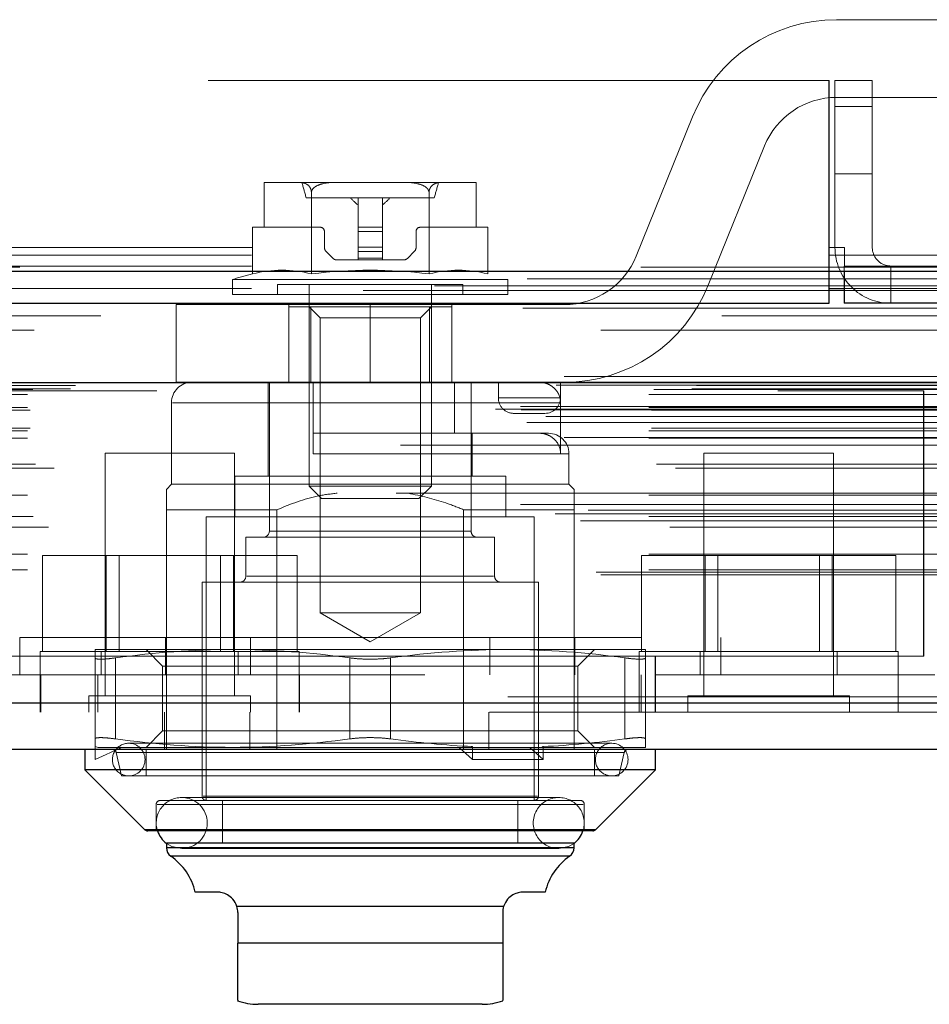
# Model space of a CAD drawing. Header units: inches. Extents: x 0.2 to 10.8, y 0.2 to 8.2.
# Tile 65 of 112: x 4.682 to 4.828, y 7.071 to 7.23. Entities that reach past the tile are written whole.
import ezdxf

# ---------------------------------------------------------------- set-up
doc = ezdxf.new("R2010")
doc.units = ezdxf.units.IN
doc.header["$MEASUREMENT"] = 0
doc.linetypes.add('HIDDEN', pattern=[0.07500000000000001, 0.05, -0.025])

msp = doc.modelspace()

# ---------------------------------------------------------------- linework, layer by layer
at = {"color": 7, "linetype": 'HIDDEN', "lineweight": 18}
for p, q in [((4.861274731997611, 7.229633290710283), (4.813012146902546, 7.229633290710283)), ((4.811841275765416, 7.219839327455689), (3.018841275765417, 7.219839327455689)), ((4.811765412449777, 7.193005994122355), (4.811765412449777, 7.219839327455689)), ((4.811841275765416, 7.219839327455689), (4.811841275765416, 7.193005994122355)), ((4.812757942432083, 7.193005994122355), (4.812757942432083, 7.219839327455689)), ((4.812757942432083, 7.219839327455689), (4.818757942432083, 7.219839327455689)), ((4.818757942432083, 7.219839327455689), (4.818757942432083, 7.193005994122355)), ((4.813012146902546, 7.217133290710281), (4.861274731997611, 7.217133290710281)), ((4.812757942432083, 7.215672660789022), (4.818757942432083, 7.215672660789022)), ((4.818757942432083, 7.215672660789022), (4.812757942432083, 7.215672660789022)), ((4.812757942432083, 7.215672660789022), (4.818757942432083, 7.215672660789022)), ((4.818757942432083, 7.215672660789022), (4.812757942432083, 7.215672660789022)), ((4.789835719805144, 7.214006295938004), (4.780779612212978, 7.191613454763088)), ((4.79236782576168, 7.186926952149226), (4.801423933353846, 7.209319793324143)), ((4.812757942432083, 7.204839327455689), (4.818757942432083, 7.204839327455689)), ((4.72089529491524, 7.203451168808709), (4.72089529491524, 7.196234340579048)), ((4.720984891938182, 7.203452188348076), (4.720954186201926, 7.203452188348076)), ((4.720984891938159, 7.203452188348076), (4.720954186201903, 7.203452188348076)), ((4.726488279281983, 7.203452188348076), (4.720984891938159, 7.203452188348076)), ((4.732439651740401, 7.203452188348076), (4.726488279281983, 7.203452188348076)), ((4.74344642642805, 7.203452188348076), (4.732439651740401, 7.203452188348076)), ((4.749397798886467, 7.203452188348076), (4.74344642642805, 7.203452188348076)), ((4.754901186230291, 7.203452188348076), (4.749397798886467, 7.203452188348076)), ((4.754931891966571, 7.203452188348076), (4.754901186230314, 7.203452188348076)), ((4.754931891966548, 7.203452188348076), (4.754901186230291, 7.203452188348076)), ((4.75499078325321, 7.196234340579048), (4.75499078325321, 7.203451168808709)), ((4.748260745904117, 7.200991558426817), (4.727625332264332, 7.200991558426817)), ((4.728472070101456, 7.188738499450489), (4.728472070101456, 7.201875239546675)), ((4.735974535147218, 7.200991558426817), (4.735974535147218, 7.196234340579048)), ((4.739911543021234, 7.200991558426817), (4.739911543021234, 7.196234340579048)), ((4.747414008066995, 7.188738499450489), (4.747414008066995, 7.201875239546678)), ((4.719001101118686, 7.188738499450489), (4.719001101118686, 7.196234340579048)), ((4.72089529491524, 7.196234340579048), (4.719001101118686, 7.196234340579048)), ((4.729904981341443, 7.196234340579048), (4.72089529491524, 7.196234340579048)), ((4.735974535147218, 7.196234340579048), (4.739911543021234, 7.196234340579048)), ((4.735974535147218, 7.196234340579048), (4.735974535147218, 7.195578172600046)), ((4.739911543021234, 7.196234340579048), (4.739911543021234, 7.195578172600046)), ((4.75499078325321, 7.196234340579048), (4.745981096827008, 7.196234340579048)), ((4.756884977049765, 7.196234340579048), (4.75499078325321, 7.196234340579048)), ((4.756884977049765, 7.188738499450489), (4.756884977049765, 7.196234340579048)), ((4.730561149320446, 7.19303310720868), (4.730561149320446, 7.195578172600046)), ((4.735974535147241, 7.195578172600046), (4.739911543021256, 7.195578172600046)), ((4.735974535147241, 7.195578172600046), (4.739911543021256, 7.195578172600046)), ((4.735974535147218, 7.195578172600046), (4.739911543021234, 7.195578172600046)), ((4.735974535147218, 7.195578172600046), (4.735974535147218, 7.19303310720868)), ((4.735974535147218, 7.195578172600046), (4.739911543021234, 7.195578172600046)), ((4.739911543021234, 7.195578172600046), (4.739911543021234, 7.19303310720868)), ((4.745324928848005, 7.195578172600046), (4.745324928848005, 7.19303310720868)), ((3.018841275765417, 7.193005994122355), (4.811841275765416, 7.193005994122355)), ((3.018841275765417, 7.193005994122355), (4.811841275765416, 7.193005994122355)), ((3.018917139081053, 7.193005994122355), (4.811765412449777, 7.193005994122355)), ((3.018917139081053, 7.193005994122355), (4.811765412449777, 7.193005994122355)), ((3.018917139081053, 7.193005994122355), (4.811765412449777, 7.193005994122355)), ((3.018917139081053, 7.193005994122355), (4.811765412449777, 7.193005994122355)), ((4.735974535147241, 7.19303310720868), (4.739911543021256, 7.19303310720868)), ((4.735974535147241, 7.19303310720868), (4.739911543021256, 7.19303310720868)), ((4.735974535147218, 7.19303310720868), (4.735974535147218, 7.192337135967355)), ((4.735974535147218, 7.19303310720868), (4.739911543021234, 7.19303310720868)), ((4.735974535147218, 7.19303310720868), (4.739911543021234, 7.19303310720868)), ((4.739911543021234, 7.19303310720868), (4.739911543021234, 7.192337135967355)), ((4.811765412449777, 7.184005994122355), (4.811765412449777, 7.193005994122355)), ((4.811765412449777, 7.193005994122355), (4.814265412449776, 7.193005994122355)), ((4.811841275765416, 7.193005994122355), (4.811841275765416, 7.191738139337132)), ((4.814265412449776, 7.190005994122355), (4.814265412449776, 7.193005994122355)), ((3.018841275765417, 7.191738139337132), (4.811841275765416, 7.191738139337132)), ((4.731913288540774, 7.191273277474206), (4.730849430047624, 7.192337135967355)), ((4.735974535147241, 7.192337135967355), (4.739911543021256, 7.192337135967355)), ((4.735974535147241, 7.192337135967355), (4.739911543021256, 7.192337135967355)), ((4.735974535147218, 7.192337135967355), (4.739911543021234, 7.192337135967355)), ((4.735974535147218, 7.192337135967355), (4.735974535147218, 7.191273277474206)), ((4.735974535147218, 7.192337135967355), (4.739911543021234, 7.192337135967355)), ((4.739911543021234, 7.192337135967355), (4.739911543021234, 7.191273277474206)), ((4.745036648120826, 7.192337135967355), (4.743972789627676, 7.191273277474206)), ((4.811841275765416, 7.191738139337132), (4.884193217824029, 7.191738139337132)), ((4.811841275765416, 7.18920242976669), (4.811841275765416, 7.191738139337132)), ((3.018841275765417, 7.190005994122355), (4.811841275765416, 7.190005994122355)), ((4.735974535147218, 7.190984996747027), (4.732609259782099, 7.190984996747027)), ((4.735974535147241, 7.191273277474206), (4.739911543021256, 7.191273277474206)), ((4.735974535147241, 7.191273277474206), (4.739911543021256, 7.191273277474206)), ((4.735974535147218, 7.191273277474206), (4.739911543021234, 7.191273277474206)), ((4.735974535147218, 7.191273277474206), (4.735974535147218, 7.190984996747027)), ((4.735974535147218, 7.191273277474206), (4.739911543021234, 7.191273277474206)), ((4.735974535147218, 7.190984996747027), (4.739911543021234, 7.190984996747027)), ((4.739911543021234, 7.191273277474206), (4.739911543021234, 7.190984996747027)), ((4.743276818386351, 7.190984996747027), (4.739911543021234, 7.190984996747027)), ((4.814257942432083, 7.190005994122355), (4.814257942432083, 7.18920242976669)), ((4.814257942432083, 7.190005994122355), (4.887265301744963, 7.190005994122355)), ((4.821757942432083, 7.190005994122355), (4.821757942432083, 7.184005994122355)), ((4.848309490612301, 7.186816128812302), (2.982331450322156, 7.186816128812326)), ((4.760088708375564, 7.187849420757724), (4.715797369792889, 7.187849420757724)), ((4.715797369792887, 7.187849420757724), (4.715797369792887, 7.185407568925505)), ((4.752870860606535, 7.187047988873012), (4.723015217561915, 7.187047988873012)), ((4.723015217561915, 7.187047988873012), (4.723015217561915, 7.185407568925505)), ((4.728100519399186, 7.187047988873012), (4.728100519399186, 7.154611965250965)), ((4.747785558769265, 7.154611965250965), (4.747785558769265, 7.187047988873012)), ((4.752870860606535, 7.185407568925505), (4.752870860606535, 7.187047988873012)), ((4.760088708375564, 7.185407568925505), (4.760088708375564, 7.187849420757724)), ((4.836786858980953, 7.18609236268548), (2.99385149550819, 7.186092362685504)), ((3.018841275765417, 7.186387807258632), (4.811841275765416, 7.186387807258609)), ((4.760088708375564, 7.185407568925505), (4.715797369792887, 7.185407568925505)), ((4.814257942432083, 7.186387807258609), (4.881678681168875, 7.186387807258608)), ((4.737941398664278, 7.183799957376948), (4.706691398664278, 7.183799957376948)), ((4.706691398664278, 7.183799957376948), (4.706691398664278, 7.171299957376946)), ((4.724816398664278, 7.171299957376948), (4.724816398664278, 7.183799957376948)), ((4.728376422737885, 7.183439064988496), (4.724819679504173, 7.183439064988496)), ((4.724819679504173, 7.183439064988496), (4.724819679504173, 7.171299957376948)), ((4.728100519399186, 7.183439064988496), (4.729877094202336, 7.181662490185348)), ((4.728376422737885, 7.183439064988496), (4.728376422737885, 7.171299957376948)), ((4.747509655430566, 7.183439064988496), (4.728376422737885, 7.183439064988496)), ((4.737941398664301, 7.171299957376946), (4.737941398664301, 7.183799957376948)), ((4.737941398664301, 7.171299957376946), (4.737941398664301, 7.183799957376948)), ((4.737941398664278, 7.171299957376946), (4.737941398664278, 7.183799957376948)), ((4.769191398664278, 7.183799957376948), (4.737941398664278, 7.183799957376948)), ((4.737941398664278, 7.171299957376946), (4.737941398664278, 7.183799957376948)), ((4.746008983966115, 7.181662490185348), (4.747785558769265, 7.183439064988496)), ((4.747509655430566, 7.183439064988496), (4.747509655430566, 7.171299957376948)), ((4.751066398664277, 7.183439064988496), (4.747509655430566, 7.183439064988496)), ((4.751066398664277, 7.171299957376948), (4.751066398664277, 7.183799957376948)), ((2.99456129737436, 7.181965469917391), (4.836080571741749, 7.181965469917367)), ((4.737943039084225, 7.181662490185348), (4.729877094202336, 7.181662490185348)), ((4.729877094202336, 7.181662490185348), (4.729877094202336, 7.134229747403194)), ((4.746008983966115, 7.181662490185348), (4.737943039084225, 7.181662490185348)), ((4.746008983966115, 7.134229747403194), (4.746008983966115, 7.181662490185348)), ((4.869166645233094, 7.172244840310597), (2.961475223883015, 7.172244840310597)), ((2.966917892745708, 7.171278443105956), (4.8637239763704, 7.171278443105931)), ((4.863514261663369, 7.171305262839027), (2.96712760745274, 7.171305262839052)), ((2.967881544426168, 7.170826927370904), (4.862760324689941, 7.17082692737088)), ((2.967881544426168, 7.170826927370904), (4.862760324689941, 7.17082692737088)), ((2.990470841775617, 7.170773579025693), (4.840171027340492, 7.170773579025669)), ((2.990470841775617, 7.170773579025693), (4.840171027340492, 7.170773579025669)), ((4.737941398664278, 7.171299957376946), (4.706691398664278, 7.171299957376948)), ((4.72153883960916, 7.171299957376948), (4.72153883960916, 7.156208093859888)), ((4.72170288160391, 7.171299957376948), (4.72170288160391, 7.147349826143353)), ((4.728756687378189, 7.171299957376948), (4.728756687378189, 7.163097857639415)), ((4.737941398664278, 7.171299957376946), (4.769191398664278, 7.171299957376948)), ((4.75153379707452, 7.171299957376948), (4.75153379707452, 7.163097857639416)), ((4.75418319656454, 7.147349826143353), (4.75418319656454, 7.171299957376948)), ((4.758566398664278, 7.168799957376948), (4.758566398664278, 7.171299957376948)), ((4.768566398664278, 7.168799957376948), (4.768566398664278, 7.171299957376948)), ((2.98278461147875, 7.169312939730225), (4.847857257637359, 7.169312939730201)), ((2.98278461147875, 7.169312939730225), (4.847857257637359, 7.169312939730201)), ((2.983617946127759, 7.170155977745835), (4.84702392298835, 7.170155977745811)), ((2.983617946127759, 7.170155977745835), (4.84702392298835, 7.170155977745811)), ((2.989697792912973, 7.170226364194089), (4.840944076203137, 7.170226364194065)), ((2.989697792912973, 7.170226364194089), (4.840944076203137, 7.170226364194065)), ((3.003584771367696, 7.169911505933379), (4.827001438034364, 7.169911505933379)), ((4.827001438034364, 7.169911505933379), (4.827001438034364, 7.127244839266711)), ((4.827057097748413, 7.169911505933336), (4.827001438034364, 7.169911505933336)), ((4.827057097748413, 7.169911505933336), (4.827057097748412, 7.127244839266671)), ((4.705954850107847, 7.168019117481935), (4.705954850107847, 7.154895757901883)), ((4.768583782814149, 7.168019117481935), (4.70610551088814, 7.168019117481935)), ((4.768583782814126, 7.168019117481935), (4.706105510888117, 7.168019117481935)), ((4.758566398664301, 7.168799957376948), (4.768566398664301, 7.168799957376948)), ((4.768566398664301, 7.168799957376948), (4.758566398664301, 7.168799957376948)), ((4.758566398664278, 7.168799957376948), (4.768566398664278, 7.168799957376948)), ((4.768566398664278, 7.168799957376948), (4.758566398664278, 7.168799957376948)), ((4.768583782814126, 7.168019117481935), (4.768583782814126, 7.159817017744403)), ((2.958099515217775, 7.166977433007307), (4.872542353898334, 7.166977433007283)), ((2.958099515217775, 7.166977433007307), (4.872542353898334, 7.166977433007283)), ((2.962145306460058, 7.167402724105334), (4.868496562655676, 7.167402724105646)), ((2.962235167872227, 7.166893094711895), (4.868406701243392, 7.166893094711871)), ((2.98278461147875, 7.167239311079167), (4.847857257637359, 7.167239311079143)), ((2.98278461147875, 7.167239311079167), (4.847857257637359, 7.167239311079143)), ((2.983201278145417, 7.166822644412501), (4.847440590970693, 7.166822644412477)), ((4.761066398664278, 7.166299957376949), (4.766066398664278, 7.166299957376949)), ((2.963168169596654, 7.164839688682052), (4.867473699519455, 7.164839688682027)), ((4.866206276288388, 7.165788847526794), (2.964474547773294, 7.165788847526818)), ((2.97071529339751, 7.164808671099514), (4.859926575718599, 7.16480867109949)), ((2.98278461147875, 7.163489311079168), (4.847857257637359, 7.163489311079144)), ((2.98278461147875, 7.163489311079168), (4.847857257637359, 7.163489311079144)), ((2.983201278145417, 7.163905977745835), (4.847440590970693, 7.16390597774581)), ((4.728756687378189, 7.163097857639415), (4.75153379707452, 7.163097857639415)), ((4.765140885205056, 7.163097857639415), (4.75153379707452, 7.163097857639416)), ((4.754347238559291, 7.156208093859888), (4.754347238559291, 7.163097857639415)), ((4.766650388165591, 7.163097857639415), (4.765140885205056, 7.163097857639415)), ((2.969139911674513, 7.162439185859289), (4.861496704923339, 7.162439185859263)), ((2.98278461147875, 7.162316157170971), (4.847857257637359, 7.162316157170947)), ((4.842829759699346, 7.161205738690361), (2.987806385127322, 7.161205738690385)), ((4.716084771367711, 7.159911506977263), (4.695251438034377, 7.159911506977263)), ((4.695251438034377, 7.159911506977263), (4.695251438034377, 7.120849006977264)), ((4.71608477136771, 7.120849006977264), (4.716084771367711, 7.159911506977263)), ((4.728756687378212, 7.159817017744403), (4.769785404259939, 7.159817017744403)), ((4.728756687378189, 7.159817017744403), (4.769785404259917, 7.159817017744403)), ((4.769931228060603, 7.154895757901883), (4.769931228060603, 7.159817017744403)), ((4.812501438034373, 7.159911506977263), (4.79166810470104, 7.159911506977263)), ((4.79166810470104, 7.159911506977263), (4.79166810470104, 7.120849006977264)), ((4.812501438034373, 7.120849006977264), (4.812501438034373, 7.159911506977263)), ((2.984047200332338, 7.158145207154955), (4.846617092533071, 7.158145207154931)), ((2.987079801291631, 7.1574701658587), (4.843562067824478, 7.157470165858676)), ((2.987079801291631, 7.1574701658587), (4.843562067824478, 7.157470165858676)), ((4.705954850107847, 7.154895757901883), (4.705134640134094, 7.154075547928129)), ((4.769931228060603, 7.154895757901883), (4.705954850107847, 7.154895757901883)), ((4.759760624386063, 7.156208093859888), (4.716125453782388, 7.156208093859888)), ((4.716125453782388, 7.156208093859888), (4.716125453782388, 7.149646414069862)), ((4.759760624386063, 7.149646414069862), (4.759760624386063, 7.156208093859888)), ((4.770751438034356, 7.154075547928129), (4.769931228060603, 7.154895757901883)), ((4.842092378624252, 7.153463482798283), (2.988558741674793, 7.153463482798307)), ((4.747785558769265, 7.154611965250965), (4.728100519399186, 7.154611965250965)), ((4.728100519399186, 7.154611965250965), (4.730113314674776, 7.152599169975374)), ((4.745772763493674, 7.152599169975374), (4.747785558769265, 7.154611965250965)), ((2.98278461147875, 7.153145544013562), (4.847857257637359, 7.153145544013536)), ((4.745772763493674, 7.152599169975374), (4.730113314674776, 7.152599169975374)), ((2.967731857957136, 7.150165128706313), (4.862910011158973, 7.15016512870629)), ((4.862128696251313, 7.151623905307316), (2.968519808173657, 7.151623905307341)), ((2.973034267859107, 7.150749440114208), (4.857607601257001, 7.150749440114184)), ((4.705134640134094, 7.150794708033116), (4.705134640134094, 7.112244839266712)), ((4.722908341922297, 7.150794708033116), (4.705134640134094, 7.150794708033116)), ((4.722908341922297, 7.150794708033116), (4.722908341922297, 7.112244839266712)), ((4.752977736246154, 7.150794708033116), (4.752977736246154, 7.112244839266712)), ((4.770751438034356, 7.150794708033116), (4.752977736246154, 7.150794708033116)), ((4.770751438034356, 7.150794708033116), (4.770751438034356, 7.118244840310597)), ((2.971769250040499, 7.148996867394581), (4.858861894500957, 7.148996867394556)), ((2.982784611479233, 7.149700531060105), (4.847857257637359, 7.149700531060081)), ((2.983703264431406, 7.149693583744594), (4.846927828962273, 7.14969358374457)), ((4.764353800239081, 7.149646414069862), (4.711532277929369, 7.149646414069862)), ((4.711532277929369, 7.149646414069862), (4.711532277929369, 7.104042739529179)), ((4.764353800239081, 7.104042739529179), (4.764353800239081, 7.149646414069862)), ((2.986150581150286, 7.147973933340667), (4.844491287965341, 7.147973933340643)), ((4.721740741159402, 7.147349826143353), (4.754145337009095, 7.147349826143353)), ((4.721740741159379, 7.147349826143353), (4.754145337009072, 7.147349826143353)), ((4.757956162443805, 7.146365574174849), (4.717929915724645, 7.146365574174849)), ((4.717929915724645, 7.146365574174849), (4.717929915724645, 7.140131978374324)), ((4.757956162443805, 7.140131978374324), (4.757956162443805, 7.146365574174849)), ((2.98278461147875, 7.143665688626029), (4.847857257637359, 7.143665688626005)), ((4.685172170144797, 7.127994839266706), (4.685172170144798, 7.143411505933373)), ((4.695420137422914, 7.143411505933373), (4.685172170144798, 7.143411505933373)), ((4.695420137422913, 7.127994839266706), (4.695420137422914, 7.143411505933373)), ((4.715916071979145, 7.143411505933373), (4.695420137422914, 7.143411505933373)), ((4.69750560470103, 7.143411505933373), (4.697505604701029, 7.127994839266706)), ((4.713830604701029, 7.127994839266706), (4.71383060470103, 7.143411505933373)), ((4.715916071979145, 7.127994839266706), (4.715916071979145, 7.143411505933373)), ((4.726164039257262, 7.143411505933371), (4.715916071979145, 7.143411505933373)), ((4.726164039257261, 7.127994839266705), (4.726164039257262, 7.143411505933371)), ((4.781588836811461, 7.127994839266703), (4.781588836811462, 7.143411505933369)), ((4.791836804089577, 7.143411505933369), (4.781588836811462, 7.143411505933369)), ((4.791836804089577, 7.127994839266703), (4.791836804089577, 7.143411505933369)), ((4.812332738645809, 7.143411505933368), (4.791836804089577, 7.143411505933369)), ((4.793922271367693, 7.143411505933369), (4.793922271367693, 7.127994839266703)), ((4.810247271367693, 7.127994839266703), (4.810247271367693, 7.143411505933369)), ((4.812332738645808, 7.127994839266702), (4.812332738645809, 7.143411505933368)), ((4.822580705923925, 7.143411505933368), (4.812332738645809, 7.143411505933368)), ((4.822580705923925, 7.127994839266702), (4.822580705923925, 7.143411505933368)), ((2.974336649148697, 7.140732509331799), (4.856305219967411, 7.140732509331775)), ((2.98278461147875, 7.141133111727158), (4.847857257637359, 7.141133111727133)), ((2.98278461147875, 7.141133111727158), (4.847857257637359, 7.141133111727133)), ((2.975067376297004, 7.140299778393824), (4.855574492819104, 7.1402997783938)), ((4.765009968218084, 7.13914772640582), (4.710876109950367, 7.13914772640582)), ((4.710876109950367, 7.13914772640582), (4.710876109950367, 7.104698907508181)), ((4.718075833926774, 7.140131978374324), (4.757810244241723, 7.140131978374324)), ((4.718075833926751, 7.140131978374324), (4.7578102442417, 7.140131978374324)), ((4.765009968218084, 7.104698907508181), (4.765009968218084, 7.13914772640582)), ((4.746008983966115, 7.134229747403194), (4.729877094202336, 7.134229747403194)), ((4.729877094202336, 7.134229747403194), (4.737943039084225, 7.129572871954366)), ((4.737943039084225, 7.129572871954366), (4.746008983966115, 7.134229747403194)), ((4.681526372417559, 7.130244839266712), (4.794359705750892, 7.130244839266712)), ((4.681526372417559, 7.130244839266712), (4.681526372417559, 7.124244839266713)), ((4.704984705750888, 7.130244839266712), (4.704984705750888, 7.124244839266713)), ((4.718693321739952, 7.130244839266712), (4.718693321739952, 7.124244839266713)), ((4.757192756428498, 7.130244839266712), (4.757192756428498, 7.124244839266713)), ((4.770901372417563, 7.130244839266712), (4.770901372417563, 7.124244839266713)), ((4.794359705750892, 7.124244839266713), (4.794359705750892, 7.130244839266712)), ((4.726501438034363, 7.127994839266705), (4.684834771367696, 7.127994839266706)), ((4.684834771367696, 7.127994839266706), (4.684834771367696, 7.124244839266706)), ((4.715797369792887, 7.128320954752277), (4.693651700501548, 7.128320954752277)), ((4.694626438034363, 7.127994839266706), (4.694626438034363, 7.124244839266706)), ((4.701853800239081, 7.128320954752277), (4.704517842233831, 7.125656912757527)), ((4.760088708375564, 7.128320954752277), (4.715797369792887, 7.128320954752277)), ((4.716709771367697, 7.124244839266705), (4.716709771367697, 7.127994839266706)), ((4.726501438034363, 7.124244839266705), (4.726501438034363, 7.127994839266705)), ((4.782234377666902, 7.128320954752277), (4.760088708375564, 7.128320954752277)), ((4.771368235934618, 7.125656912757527), (4.774032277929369, 7.128320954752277)), ((4.822918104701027, 7.127994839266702), (4.78125143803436, 7.127994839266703)), ((4.78125143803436, 7.127994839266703), (4.78125143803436, 7.124244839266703)), ((4.791043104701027, 7.127994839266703), (4.791043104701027, 7.124244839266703)), ((4.81312643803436, 7.124244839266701), (4.81312643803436, 7.127994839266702)), ((4.822918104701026, 7.124244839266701), (4.822918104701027, 7.127994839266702)), ((3.046751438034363, 7.127244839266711), (4.783834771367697, 7.127244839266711)), ((3.046751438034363, 7.127244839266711), (4.783834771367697, 7.127244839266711)), ((4.783834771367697, 7.127244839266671), (3.046807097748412, 7.127244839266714)), ((4.783834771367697, 7.127244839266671), (3.046807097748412, 7.127244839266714)), ((4.693651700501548, 7.113930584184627), (4.693651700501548, 7.126963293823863)), ((4.696932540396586, 7.113930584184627), (4.696932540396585, 7.126963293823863)), ((4.696932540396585, 7.113930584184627), (4.696932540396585, 7.126963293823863)), ((4.696932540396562, 7.113930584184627), (4.696932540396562, 7.126963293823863)), ((4.696932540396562, 7.113930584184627), (4.696932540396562, 7.126963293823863)), ((4.734662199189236, 7.113930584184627), (4.734662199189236, 7.126963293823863)), ((4.734662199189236, 7.113930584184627), (4.734662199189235, 7.126963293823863)), ((4.734662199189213, 7.113930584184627), (4.734662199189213, 7.126963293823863)), ((4.734662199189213, 7.113930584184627), (4.734662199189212, 7.126963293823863)), ((4.741223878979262, 7.113930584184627), (4.741223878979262, 7.126963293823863)), ((4.741223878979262, 7.113930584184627), (4.741223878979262, 7.126963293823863)), ((4.741223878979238, 7.113930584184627), (4.741223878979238, 7.126963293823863)), ((4.741223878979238, 7.113930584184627), (4.741223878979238, 7.126963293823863)), ((4.778953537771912, 7.113930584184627), (4.778953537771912, 7.126963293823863)), ((4.778953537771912, 7.113930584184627), (4.778953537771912, 7.126963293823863)), ((4.77895353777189, 7.113930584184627), (4.77895353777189, 7.126963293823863)), ((4.778953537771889, 7.113930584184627), (4.778953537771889, 7.126963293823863)), ((4.782234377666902, 7.113930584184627), (4.782234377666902, 7.126963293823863)), ((4.783834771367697, 7.127244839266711), (4.783834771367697, 7.118244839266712)), ((4.783834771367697, 7.127244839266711), (4.827001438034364, 7.127244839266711)), ((4.783890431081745, 7.127244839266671), (4.783890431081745, 7.124244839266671)), ((4.827057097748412, 7.127244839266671), (4.827001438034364, 7.127244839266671)), ((4.754655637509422, 7.125656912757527), (4.704517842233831, 7.125656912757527)), ((4.704517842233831, 7.125656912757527), (4.704517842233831, 7.115236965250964)), ((4.771368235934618, 7.125656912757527), (4.754655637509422, 7.125656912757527)), ((4.771368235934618, 7.115236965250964), (4.771368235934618, 7.125656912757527)), ((3.046751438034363, 7.124244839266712), (4.783834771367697, 7.124244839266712)), ((4.684834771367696, 7.124244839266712), (4.684834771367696, 7.118244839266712)), ((4.684890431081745, 7.124244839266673), (4.684890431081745, 7.118244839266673)), ((4.694084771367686, 7.124244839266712), (4.694084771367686, 7.118244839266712)), ((4.726501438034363, 7.118244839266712), (4.726501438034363, 7.124244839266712)), ((4.726557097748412, 7.118244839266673), (4.726557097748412, 7.124244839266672)), ((4.781251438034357, 7.124244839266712), (4.781251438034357, 7.118244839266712)), ((4.781584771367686, 7.118244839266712), (4.781584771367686, 7.124244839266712)), ((4.828834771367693, 7.124244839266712), (4.783834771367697, 7.124244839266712)), ((4.783890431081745, 7.124244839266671), (4.783890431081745, 7.118244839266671)), ((4.822918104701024, 7.118244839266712), (4.822918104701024, 7.124244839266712)), ((4.860082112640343, 7.120723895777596), (2.970559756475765, 7.12072389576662)), ((2.970559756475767, 7.120723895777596), (4.860082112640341, 7.12072389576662)), ((4.718688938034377, 7.120849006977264), (4.69264727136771, 7.120849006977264)), ((4.69264727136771, 7.120849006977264), (4.69264727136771, 7.118244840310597)), ((4.718688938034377, 7.118244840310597), (4.718688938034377, 7.120849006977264)), ((4.815105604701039, 7.120849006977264), (4.789063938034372, 7.120849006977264)), ((4.789063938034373, 7.120849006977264), (4.789063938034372, 7.118244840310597)), ((4.815105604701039, 7.118244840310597), (4.81510560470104, 7.120849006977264)), ((2.970559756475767, 7.119682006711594), (4.860082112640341, 7.119682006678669)), ((4.857136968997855, 7.118244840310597), (2.973504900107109, 7.118244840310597)), ((4.704834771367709, 7.118244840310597), (4.704834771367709, 7.112244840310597)), ((4.718543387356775, 7.118244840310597), (4.718543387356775, 7.112244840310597)), ((4.757042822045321, 7.118244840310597), (4.757042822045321, 7.112244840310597)), ((4.770751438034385, 7.118244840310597), (4.770751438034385, 7.112244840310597)), ((4.704517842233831, 7.115236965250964), (4.701853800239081, 7.112572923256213)), ((4.754655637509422, 7.115236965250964), (4.704517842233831, 7.115236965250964)), ((4.771368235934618, 7.115236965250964), (4.754655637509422, 7.115236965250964)), ((4.774032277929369, 7.112572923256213), (4.771368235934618, 7.115236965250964)), ((4.693651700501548, 7.11270245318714), (4.694140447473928, 7.112572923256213)), ((4.693651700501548, 7.11270245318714), (4.693651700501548, 7.110604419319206)), ((4.693651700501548, 7.110604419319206), (4.697915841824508, 7.112572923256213)), ((4.715797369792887, 7.112572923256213), (4.694140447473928, 7.112572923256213)), ((4.776820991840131, 7.113229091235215), (4.69906508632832, 7.113229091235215)), ((4.701853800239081, 7.112244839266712), (4.701853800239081, 7.107979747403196)), ((4.754161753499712, 7.112572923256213), (4.715797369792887, 7.112572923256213)), ((4.752274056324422, 7.112572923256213), (4.754406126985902, 7.110604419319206)), ((4.754406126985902, 7.11270245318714), (4.754161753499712, 7.112572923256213)), ((4.754161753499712, 7.112572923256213), (4.763639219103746, 7.112572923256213)), ((4.754406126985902, 7.110604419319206), (4.754406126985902, 7.11270245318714)), ((4.763639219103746, 7.112572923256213), (4.765771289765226, 7.110604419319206)), ((4.765526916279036, 7.112572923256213), (4.763639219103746, 7.112572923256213)), ((4.765771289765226, 7.11270245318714), (4.765526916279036, 7.112572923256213)), ((4.782234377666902, 7.112572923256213), (4.765526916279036, 7.112572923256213)), ((4.765771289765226, 7.110604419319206), (4.765771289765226, 7.11270245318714)), ((4.774032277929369, 7.107979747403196), (4.774032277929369, 7.112244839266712)), ((4.697049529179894, 7.111736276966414), (4.697916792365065, 7.107979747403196)), ((4.697086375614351, 7.111736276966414), (4.778799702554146, 7.111736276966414)), ((4.697086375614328, 7.111736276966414), (4.778799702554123, 7.111736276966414)), ((4.765771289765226, 7.110604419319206), (4.754406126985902, 7.110604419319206)), ((4.777969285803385, 7.107979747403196), (4.778836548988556, 7.111736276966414)), ((4.777969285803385, 7.107979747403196), (4.697916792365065, 7.107979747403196)), ((4.768290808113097, 7.104505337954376), (4.707595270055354, 7.104505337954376)), ((4.711024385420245, 7.104698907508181), (4.764861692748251, 7.104698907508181)), ((4.711024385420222, 7.104698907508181), (4.764861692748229, 7.104698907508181)), ((4.703494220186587, 7.103386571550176), (4.703494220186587, 7.09912147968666)), ((4.703641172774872, 7.103386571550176), (4.772244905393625, 7.103386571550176)), ((4.703641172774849, 7.103386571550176), (4.772244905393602, 7.103386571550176)), ((4.77173569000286, 7.104042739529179), (4.70415038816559, 7.104042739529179)), ((4.71415694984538, 7.104042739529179), (4.71415694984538, 7.097152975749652)), ((4.76172912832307, 7.097152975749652), (4.76172912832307, 7.104042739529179)), ((4.772391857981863, 7.09912147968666), (4.772391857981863, 7.103386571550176)), ((4.701661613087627, 7.099313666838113), (4.737943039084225, 7.099313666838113)), ((4.701698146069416, 7.099313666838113), (4.774187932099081, 7.099313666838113)), ((4.737943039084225, 7.099313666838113), (4.774224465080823, 7.099313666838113)), ((4.705134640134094, 7.097152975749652), (4.705134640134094, 7.097123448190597)), ((4.705134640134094, 7.096412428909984), (4.737943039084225, 7.096412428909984)), ((4.705171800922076, 7.096412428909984), (4.77071427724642, 7.096412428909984)), ((4.707595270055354, 7.096303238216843), (4.768290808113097, 7.096303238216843)), ((4.737943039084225, 7.096412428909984), (4.770751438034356, 7.096412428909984)), ((4.770751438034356, 7.097123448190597), (4.770751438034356, 7.097152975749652)), ((4.705837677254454, 7.095066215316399), (4.737943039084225, 7.095066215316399)), ((4.705874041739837, 7.095066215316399), (4.77001203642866, 7.095066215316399)), ((4.737943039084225, 7.095066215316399), (4.770048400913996, 7.095066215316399)), ((4.716464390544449, 7.086988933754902), (4.759421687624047, 7.086988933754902)), ((4.759421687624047, 7.086988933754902), (4.716464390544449, 7.086988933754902)), ((4.716464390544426, 7.086988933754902), (4.759421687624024, 7.086988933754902)), ((4.759268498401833, 7.081076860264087), (4.716617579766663, 7.081076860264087)), ((4.716617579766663, 7.081076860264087), (4.759268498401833, 7.081076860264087)), ((4.71661757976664, 7.081076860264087), (4.759268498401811, 7.081076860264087))]:
    msp.add_line(p, q, dxfattribs=at)
at = {"color": 7, "linetype": 'Continuous', "lineweight": 25}
for p, q in [((3.018841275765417, 7.18920242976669), (4.811841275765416, 7.18920242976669)), ((4.811841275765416, 7.18920242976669), (4.884193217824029, 7.18920242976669)), ((4.811841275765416, 7.184005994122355), (4.811841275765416, 7.18920242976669)), ((4.814257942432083, 7.18920242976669), (4.814257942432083, 7.184005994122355)), ((4.811841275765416, 7.186387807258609), (4.814257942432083, 7.186387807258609)), ((3.018841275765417, 7.184005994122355), (4.811841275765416, 7.184005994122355)), ((4.887265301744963, 7.184005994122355), (4.814257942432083, 7.184005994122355)), ((4.869166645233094, 7.171202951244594), (2.961475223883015, 7.171202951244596)), ((4.860082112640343, 7.119682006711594), (2.970559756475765, 7.119682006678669)), ((4.857136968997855, 7.112244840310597), (2.973504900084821, 7.112244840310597)), ((4.692011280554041, 7.112244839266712), (4.692011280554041, 7.108963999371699)), ((4.783874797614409, 7.108963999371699), (4.783874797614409, 7.112244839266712)), ((4.692011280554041, 7.108963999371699), (4.701661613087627, 7.099313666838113)), ((4.783874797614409, 7.108963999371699), (4.692011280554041, 7.108963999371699)), ((4.774224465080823, 7.099313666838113), (4.783874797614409, 7.108963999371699)), ((4.774224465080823, 7.099313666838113), (4.701661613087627, 7.099313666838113)), ((4.773760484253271, 7.09912147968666), (4.70212559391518, 7.09912147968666)), ((4.770751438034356, 7.097152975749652), (4.705134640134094, 7.097152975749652)), ((4.705134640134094, 7.097123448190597), (4.705134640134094, 7.096412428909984)), ((4.770751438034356, 7.096412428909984), (4.705134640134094, 7.096412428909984)), ((4.770751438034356, 7.096412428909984), (4.770751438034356, 7.097123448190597)), ((4.770048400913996, 7.095066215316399), (4.705837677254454, 7.095066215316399)), ((4.713336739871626, 7.089278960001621), (4.709785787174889, 7.089278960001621)), ((4.766100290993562, 7.089278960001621), (4.762549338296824, 7.089278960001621)), ((4.759421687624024, 7.086988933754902), (4.716464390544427, 7.086988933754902)), ((4.71661757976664, 7.085998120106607), (4.71661757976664, 7.081076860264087)), ((4.759268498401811, 7.085998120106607), (4.759268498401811, 7.081076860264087)), ((4.759268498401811, 7.081076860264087), (4.71661757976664, 7.081076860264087)), ((4.755987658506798, 7.071234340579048), (4.719898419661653, 7.071234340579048))]:
    msp.add_line(p, q, dxfattribs=at)
at = {"color": 7, "linetype": 'HIDDEN', "lineweight": 18, "flags": 128}
for points in [[(4.881519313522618, 7.189823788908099), (3.930619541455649, 7.189824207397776), (2.94913502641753, 7.18982378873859)], [(4.863226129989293, 7.18793298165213), (3.930619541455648, 7.18793375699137), (2.967420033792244, 7.187932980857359)], [(4.836812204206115, 7.186092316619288), (3.930619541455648, 7.186091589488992), (2.993856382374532, 7.186092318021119)], [(2.962527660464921, 7.18323684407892), (3.837107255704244, 7.183240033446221), (4.868107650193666, 7.183236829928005)], [(2.962530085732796, 7.183236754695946), (3.955489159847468, 7.183236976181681), (4.868113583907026, 7.183236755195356)], [(2.975069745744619, 7.179696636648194), (3.90002896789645, 7.179696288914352), (4.85557921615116, 7.179696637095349)], [(2.983836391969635, 7.179678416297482), (3.90002896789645, 7.179678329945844), (4.846801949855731, 7.17967841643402)], [(4.705134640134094, 7.097123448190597), (4.706025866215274, 7.096615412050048), (4.707595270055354, 7.096303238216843)], [(4.768290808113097, 7.096303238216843), (4.769860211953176, 7.096615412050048), (4.770751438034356, 7.097123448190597)]]:
    msp.add_lwpolyline(points, dxfattribs=at)
at = {"color": 7, "linetype": 'HIDDEN', "lineweight": 18}
for centre, radius, start, end in [((4.813012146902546, 7.204633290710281), 0.02500000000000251, 90, 157.9806186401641), ((4.813012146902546, 7.204633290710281), 0.01250000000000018, 90, 157.9806186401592), ((4.720984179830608, 7.199577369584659), 0.003874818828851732, 89.98947027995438, 91.3144297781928), ((4.720954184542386, 7.201750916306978), 0.001701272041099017, 89.99994411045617, 91.98369290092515), ((4.720984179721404, 7.199577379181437), 0.003874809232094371, 89.98946863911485, 91.31443141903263), ((6.42414476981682, 7.675680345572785), 1.761677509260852, 195.5486178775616, 195.6317027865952), ((3.051739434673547, 7.675680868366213), 1.761679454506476, 344.3682972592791, 344.4513820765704), ((4.754901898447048, 7.199577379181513), 0.003874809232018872, 88.68556858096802, 90.01053136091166), ((4.754901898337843, 7.199577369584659), 0.003874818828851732, 88.6855702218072, 90.01052972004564), ((4.754931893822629, 7.20175092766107), 0.001701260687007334, 88.01630047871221, 90.00006250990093), ((4.729904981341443, 7.195578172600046), 0.0006561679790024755, 0, 90), ((4.745981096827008, 7.195578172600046), 0.0006561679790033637, 90, 180), ((4.731545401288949, 7.19303310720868), 0.0009842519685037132, 180, 225.0000000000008), ((4.744340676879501, 7.19303310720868), 0.0009842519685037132, 315.0000000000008, 0), ((4.821757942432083, 7.193005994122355), 0.009000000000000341, 180, 270.0000000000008), ((4.821757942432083, 7.193005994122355), 0.003000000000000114, 180, 270.0000000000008), ((4.769191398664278, 7.196299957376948), 0.01250000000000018, 270.0000000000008, 337.980618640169), ((4.732609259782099, 7.191969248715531), 0.0009842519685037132, 225.0000000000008, 270.0000000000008), ((4.743276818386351, 7.191969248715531), 0.0009842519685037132, 270.0000000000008, 315.0000000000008), ((4.737943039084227, 7.114265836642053), 0.07684383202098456, 104.2704451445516, 106.7496602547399), ((4.723736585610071, 7.170307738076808), 0.01902939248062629, 75.59046573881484, 104.4095342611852), ((4.737943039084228, 7.114265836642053), 0.07507247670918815, 82.7523851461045, 97.24761485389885), ((4.75214949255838, 7.170307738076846), 0.0190293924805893, 75.59046573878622, 104.4095342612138), ((4.769191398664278, 7.196299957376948), 0.02500000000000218, 270.0000000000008, 337.9806186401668), ((4.709235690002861, 7.168019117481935), 0.003280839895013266, 90, 180), ((4.761066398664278, 7.168799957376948), 0.002500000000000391, 180, 270.0000000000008), ((4.766066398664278, 7.168799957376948), 0.002500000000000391, 270.0000000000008, 0), ((4.76665038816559, 7.159817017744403), 0.003280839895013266, 0, 89.9999999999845), ((4.720718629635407, 7.147349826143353), 0.0009842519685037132, 270.0000000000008, 0), ((4.755167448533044, 7.147349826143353), 0.0009842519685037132, 180, 270.0000000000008), ((4.716945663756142, 7.140131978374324), 0.0009842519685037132, 270.0000000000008, 0), ((4.758940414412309, 7.140131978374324), 0.0009842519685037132, 180, 270.0000000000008), ((4.696410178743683, 7.111588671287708), 0.0006561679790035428, 13.00000000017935, 89.99999999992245), ((4.69906508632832, 7.110604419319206), 0.002624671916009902, 90, 270.0000000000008), ((4.69906508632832, 7.110604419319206), 0.002624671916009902, 270.0000000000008, 90), ((4.776820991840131, 7.110604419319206), 0.002624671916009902, 90, 270.0000000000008), ((4.776820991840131, 7.110604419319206), 0.002624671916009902, 270.0000000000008, 90), ((4.779475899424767, 7.111588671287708), 0.0006561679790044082, 90.00000000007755, 166.9999999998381), ((4.707595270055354, 7.10040428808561), 0.004101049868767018, 90, 198.2280527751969), ((4.707595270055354, 7.10040428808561), 0.00410104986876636, 270.0000000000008, 90), ((4.711532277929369, 7.104698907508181), 0.0006561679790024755, 180, 270.0000000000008), ((4.768290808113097, 7.10040428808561), 0.00410104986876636, 90, 270.0000000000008), ((4.764353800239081, 7.104698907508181), 0.0006561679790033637, 270.0000000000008, 0), ((4.768290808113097, 7.10040428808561), 0.00410104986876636, 341.7719472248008, 90), ((4.704150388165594, 7.103386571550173), 0.0006561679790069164, 90.00000000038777, 179.9999999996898), ((4.771735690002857, 7.103386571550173), 0.0006561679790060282, 3.102185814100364e-10, 89.99999999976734)]:
    msp.add_arc(centre, radius, start, end, dxfattribs=at)
at = {"color": 7, "linetype": 'Continuous', "lineweight": 25}
for centre, radius, start, end in [((4.702125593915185, 7.099777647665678), 0.0006561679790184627, 225.0000000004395, 269.9999999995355), ((4.707595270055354, 7.10040428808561), 0.004101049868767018, 198.2280527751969, 233.1301023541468), ((4.768290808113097, 7.10040428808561), 0.004101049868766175, 306.8698976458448, 341.7719472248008), ((4.773760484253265, 7.099777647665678), 0.0006561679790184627, 270.0000000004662, 314.9999999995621), ((4.7067750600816, 7.096412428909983), 0.001640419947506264, 179.999999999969, 235.1500954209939), ((4.769111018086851, 7.096412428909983), 0.001640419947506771, 304.8499045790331, 3.102185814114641e-11), ((4.700213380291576, 7.086988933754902), 0.00984251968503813, 13.45412056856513, 55.15009542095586), ((4.775672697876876, 7.086988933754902), 0.00984251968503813, 124.8499045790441, 166.5458794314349), ((4.719898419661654, 7.081076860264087), 0.009842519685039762, 250.2500112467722, 269.9999999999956), ((4.755987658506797, 7.081076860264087), 0.009842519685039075, 270.000000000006, 289.6081191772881)]:
    msp.add_arc(centre, radius, start, end, dxfattribs=at)
at = {"color": 7, "linetype": 'HIDDEN', "lineweight": 18}
for points, knots in [([(4.728472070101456, 7.201875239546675), (4.728464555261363, 7.202069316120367), (4.728422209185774, 7.20224934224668), (4.7283039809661, 7.202551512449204), (4.728229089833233, 7.20267574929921), (4.727988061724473, 7.20298813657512), (4.72780677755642, 7.203119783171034), (4.727251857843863, 7.203407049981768), (4.726869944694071, 7.203452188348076), (4.726488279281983, 7.203452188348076)], [0, 0, 0, 0, 0.1249999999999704, 0.1249999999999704, 0.2499999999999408, 0.2499999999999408, 0.4999999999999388, 0.4999999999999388, 1, 1, 1, 1]), ([(4.732439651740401, 7.203452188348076), (4.7316761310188, 7.203452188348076), (4.730911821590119, 7.203407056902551), (4.729801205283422, 7.203119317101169), (4.729436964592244, 7.202986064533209), (4.728959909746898, 7.202676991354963), (4.728808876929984, 7.202552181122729), (4.728571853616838, 7.202249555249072), (4.728487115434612, 7.202069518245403), (4.728472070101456, 7.201875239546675)], [0, 0, 0, 0, 0.5000000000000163, 0.5000000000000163, 0.7500000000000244, 0.7500000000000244, 0.8750000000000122, 0.8750000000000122, 1, 1, 1, 1]), ([(4.747414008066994, 7.201875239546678), (4.747398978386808, 7.202069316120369), (4.747314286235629, 7.202249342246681), (4.747077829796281, 7.202551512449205), (4.746928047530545, 7.202675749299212), (4.746445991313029, 7.20298813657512), (4.746083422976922, 7.203119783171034), (4.744973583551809, 7.203407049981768), (4.744209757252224, 7.203452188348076), (4.74344642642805, 7.203452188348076)], [0, 0, 0, 0, 0.1249999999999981, 0.1249999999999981, 0.2499999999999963, 0.2499999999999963, 0.4999999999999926, 0.4999999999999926, 1, 1, 1, 1]), ([(4.749397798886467, 7.203452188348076), (4.749016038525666, 7.203452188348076), (4.748633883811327, 7.203407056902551), (4.748078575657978, 7.203119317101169), (4.747896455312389, 7.202986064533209), (4.747657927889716, 7.202676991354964), (4.747582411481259, 7.202552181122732), (4.747463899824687, 7.202249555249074), (4.747421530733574, 7.202069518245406), (4.747414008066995, 7.201875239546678)], [0, 0, 0, 0, 0.4999999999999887, 0.4999999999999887, 0.7499999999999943, 0.7499999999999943, 0.8749999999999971, 0.8749999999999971, 1, 1, 1, 1]), ([(4.768583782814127, 7.168019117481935), (4.768583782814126, 7.168463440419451), (4.76848944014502, 7.168899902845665), (4.76813258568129, 7.16970393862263), (4.767869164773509, 7.170069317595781), (4.767227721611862, 7.170666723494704), (4.766844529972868, 7.170903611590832), (4.766025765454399, 7.171218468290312), (4.765584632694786, 7.171299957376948), (4.765140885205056, 7.171299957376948)], [0, 0, 0, 0, 0.25, 0.25, 0.5, 0.5, 0.75, 0.75, 1, 1, 1, 1]), ([(4.728756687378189, 7.163097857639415), (4.728756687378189, 7.163097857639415), (4.728756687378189, 7.163018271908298), (4.728756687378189, 7.162701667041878), (4.728756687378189, 7.162467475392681), (4.728756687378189, 7.161568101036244), (4.728756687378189, 7.160706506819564), (4.728756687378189, 7.159817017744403)], [0, 0, 0, 0, 0.2499999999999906, 0.2499999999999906, 0.4999999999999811, 0.4999999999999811, 1, 1, 1, 1]), ([(4.768583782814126, 7.159817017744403), (4.768583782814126, 7.160261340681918), (4.768489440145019, 7.160697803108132), (4.76813258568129, 7.161501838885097), (4.767869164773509, 7.161867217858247), (4.767227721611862, 7.162464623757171), (4.766844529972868, 7.1627015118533), (4.766025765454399, 7.163016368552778), (4.765584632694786, 7.163097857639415), (4.765140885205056, 7.163097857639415)], [0, 0, 0, 0, 0.25, 0.25, 0.5, 0.5, 0.75, 0.75, 1, 1, 1, 1]), ([(4.705134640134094, 7.150794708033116), (4.705134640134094, 7.15159773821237), (4.705134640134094, 7.153228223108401), (4.705134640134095, 7.154230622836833), (4.705134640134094, 7.154011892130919), (4.705134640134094, 7.153983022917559)], [0, 0, 0, 0, 0.4572276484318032, 0.9283620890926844, 1, 1, 1, 1]), ([(4.722908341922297, 7.150794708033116), (4.725108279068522, 7.151686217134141), (4.728260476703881, 7.152963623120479), (4.731623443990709, 7.15334751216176), (4.732639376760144, 7.153463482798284)], [0, 0, 0, 0, 0.6979058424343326, 1, 1, 1, 1]), ([(4.744041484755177, 7.153463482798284), (4.746094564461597, 7.153012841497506), (4.749143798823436, 7.152343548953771), (4.752033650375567, 7.151176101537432), (4.752977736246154, 7.150794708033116)], [0, 0, 0, 0, 0.6733099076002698, 0.9999999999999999, 0.9999999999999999, 0.9999999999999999, 0.9999999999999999]), ([(4.770751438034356, 7.150794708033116), (4.770751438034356, 7.15159773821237), (4.770751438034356, 7.1532282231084), (4.770751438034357, 7.154230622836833), (4.770751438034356, 7.154011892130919), (4.770751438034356, 7.15398302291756)], [0, 0, 0, 0, 0.4572276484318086, 0.9283620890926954, 1, 1, 1, 1]), ([(4.696932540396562, 7.126963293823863), (4.696434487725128, 7.126895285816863), (4.695983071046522, 7.126844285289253), (4.695172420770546, 7.126774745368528), (4.694817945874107, 7.126757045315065), (4.694246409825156, 7.12675693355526), (4.694022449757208, 7.126774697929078), (4.693727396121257, 7.126843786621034), (4.693651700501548, 7.126895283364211), (4.693651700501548, 7.126963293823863)], [0, 0, 0, 0, 0.25, 0.25, 0.5, 0.5, 0.75, 0.75, 1, 1, 1, 1]), ([(4.741223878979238, 7.126963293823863), (4.740725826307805, 7.126895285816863), (4.740200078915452, 7.126844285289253), (4.739093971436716, 7.126774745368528), (4.738516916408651, 7.126757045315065), (4.737374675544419, 7.12675693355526), (4.736794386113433, 7.126774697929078), (4.735692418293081, 7.126843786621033), (4.735160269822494, 7.126895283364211), (4.734662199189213, 7.126963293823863)], [0, 0, 0, 0, 0.25, 0.25, 0.5, 0.5, 0.75, 0.75, 1, 1, 1, 1]), ([(4.782234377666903, 7.126963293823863), (4.782234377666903, 7.126895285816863), (4.782160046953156, 7.126844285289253), (4.781864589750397, 7.126774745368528), (4.78164200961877, 7.126757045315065), (4.781071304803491, 7.12675693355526), (4.780714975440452, 7.126774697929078), (4.77990806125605, 7.126843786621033), (4.779451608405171, 7.126895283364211), (4.77895353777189, 7.126963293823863)], [0, 0, 0, 0, 0.25, 0.25, 0.5, 0.5, 0.75, 0.75, 1, 1, 1, 1]), ([(4.693651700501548, 7.113930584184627), (4.693651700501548, 7.113998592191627), (4.693726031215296, 7.114049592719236), (4.694021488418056, 7.114119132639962), (4.694244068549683, 7.114136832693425), (4.694814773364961, 7.11413694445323), (4.695171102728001, 7.114119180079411), (4.695978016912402, 7.114050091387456), (4.696434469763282, 7.113998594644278), (4.696932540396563, 7.113930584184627)], [0, 0, 0, 0, 0.25, 0.25, 0.5, 0.5, 0.75, 0.75, 1, 1, 1, 1]), ([(4.734662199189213, 7.113930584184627), (4.735160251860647, 7.113998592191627), (4.735685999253, 7.114049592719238), (4.736792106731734, 7.114119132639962), (4.737369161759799, 7.114136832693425), (4.738511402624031, 7.11413694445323), (4.739091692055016, 7.114119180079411), (4.740193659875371, 7.114050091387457), (4.740725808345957, 7.113998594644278), (4.741223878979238, 7.113930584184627)], [0, 0, 0, 0, 0.25, 0.25, 0.5, 0.5, 0.75, 0.75, 1, 1, 1, 1]), ([(4.77895353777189, 7.113930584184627), (4.779451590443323, 7.113998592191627), (4.77990300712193, 7.114049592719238), (4.780713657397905, 7.114119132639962), (4.781068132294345, 7.114136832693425), (4.781639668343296, 7.11413694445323), (4.781863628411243, 7.114119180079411), (4.782158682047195, 7.114050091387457), (4.782234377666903, 7.113998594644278), (4.782234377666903, 7.113930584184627)], [0, 0, 0, 0, 0.25, 0.25, 0.5, 0.5, 0.75, 0.75, 1, 1, 1, 1])]:
    msp.add_open_spline(points, degree=3, knots=knots, dxfattribs=at)
for points in [[(4.734747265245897, 7.200991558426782), (4.73513161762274, 7.20057713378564), (4.735531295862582, 7.200178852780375), (4.735974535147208, 7.1998264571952)], [(4.739911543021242, 7.1998264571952), (4.740354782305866, 7.200178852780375), (4.740754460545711, 7.200577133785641), (4.741138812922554, 7.200991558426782)], [(4.693651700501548, 7.126963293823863), (4.693651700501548, 7.127818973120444), (4.693651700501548, 7.128320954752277), (4.693651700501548, 7.128320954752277)], [(4.715797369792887, 7.128320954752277), (4.709484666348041, 7.128320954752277), (4.703199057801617, 7.127818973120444), (4.696932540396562, 7.126963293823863)], [(4.734662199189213, 7.126963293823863), (4.728395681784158, 7.127818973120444), (4.722110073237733, 7.128320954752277), (4.715797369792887, 7.128320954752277)], [(4.760088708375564, 7.128320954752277), (4.753776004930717, 7.128320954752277), (4.747490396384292, 7.127818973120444), (4.741223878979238, 7.126963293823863)], [(4.77895353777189, 7.126963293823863), (4.772687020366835, 7.127818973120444), (4.766401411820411, 7.128320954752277), (4.760088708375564, 7.128320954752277)], [(4.782234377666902, 7.128320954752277), (4.782234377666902, 7.128320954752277), (4.782234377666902, 7.127818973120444), (4.782234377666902, 7.126963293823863)], [(4.693651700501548, 7.11270245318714), (4.693651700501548, 7.112902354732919), (4.693651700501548, 7.113332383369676), (4.693651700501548, 7.113930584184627)], [(4.696932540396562, 7.113930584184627), (4.703199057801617, 7.113074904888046), (4.709484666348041, 7.112572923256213), (4.715797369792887, 7.112572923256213)], [(4.715797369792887, 7.112572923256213), (4.722110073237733, 7.112572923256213), (4.728395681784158, 7.113074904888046), (4.734662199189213, 7.113930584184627)], [(4.754406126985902, 7.11270245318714), (4.749997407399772, 7.112902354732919), (4.745604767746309, 7.113332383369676), (4.741223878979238, 7.113930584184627)], [(4.77895353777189, 7.113930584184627), (4.774572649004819, 7.113332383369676), (4.770180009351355, 7.112902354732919), (4.765771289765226, 7.11270245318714)], [(4.782234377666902, 7.113930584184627), (4.782234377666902, 7.113074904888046), (4.782234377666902, 7.112572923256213), (4.782234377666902, 7.112572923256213)]]:
    msp.add_open_spline(points, degree=3, dxfattribs=at)
at = {"color": 7, "linetype": 'Continuous', "lineweight": 25}
for points, knots in [([(4.716464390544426, 7.086988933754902), (4.716321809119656, 7.087439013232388), (4.716092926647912, 7.087823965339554), (4.715561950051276, 7.088443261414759), (4.715261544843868, 7.088676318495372), (4.714676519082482, 7.089011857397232), (4.714386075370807, 7.089119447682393), (4.713836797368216, 7.089252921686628), (4.71357891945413, 7.089278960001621), (4.713336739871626, 7.089278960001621)], [0, 0, 0, 0, 0.25, 0.25, 0.5, 0.5, 0.75, 0.75, 1, 1, 1, 1]), ([(4.762549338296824, 7.089278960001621), (4.762307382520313, 7.089278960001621), (4.762050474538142, 7.0892528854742), (4.761505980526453, 7.089121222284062), (4.761213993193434, 7.089013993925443), (4.7606259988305, 7.088677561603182), (4.76032592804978, 7.088444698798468), (4.759795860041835, 7.087827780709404), (4.759564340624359, 7.087439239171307), (4.759421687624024, 7.086988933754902)], [0, 0, 0, 0, 0.25, 0.25, 0.5, 0.5, 0.75, 0.75, 1, 1, 1, 1]), ([(4.71661757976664, 7.071890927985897), (4.71661757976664, 7.071872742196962), (4.71661757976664, 7.071829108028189), (4.71661757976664, 7.072401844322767), (4.716617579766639, 7.073719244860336), (4.71661757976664, 7.075885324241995), (4.71661757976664, 7.078318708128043), (4.71661757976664, 7.080217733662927), (4.71661757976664, 7.081076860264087)], [0, 0, 0, 0, 0.1596258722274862, 0.3829991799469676, 0.6077260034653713, 0.7457164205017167, 0.8849611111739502, 1, 1, 1, 1]), ([(4.759268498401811, 7.081076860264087), (4.759268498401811, 7.080278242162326), (4.759268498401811, 7.078684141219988), (4.759268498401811, 7.07637958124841), (4.759268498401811, 7.074121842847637), (4.759268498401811, 7.07242702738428), (4.759268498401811, 7.071804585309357), (4.759268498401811, 7.071869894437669), (4.759268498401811, 7.071890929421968)], [0, 0, 0, 0, 0.1069754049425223, 0.2135308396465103, 0.3566164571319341, 0.5735303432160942, 0.8626412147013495, 1, 1, 1, 1])]:
    msp.add_open_spline(points, degree=3, knots=knots, dxfattribs=at)
for points in [[(4.71661757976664, 7.085998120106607), (4.71661757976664, 7.086343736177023), (4.716562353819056, 7.086679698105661), (4.716464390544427, 7.086988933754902)], [(4.759421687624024, 7.086988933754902), (4.759323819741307, 7.086679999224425), (4.759268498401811, 7.086343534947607), (4.759268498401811, 7.085998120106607)]]:
    msp.add_open_spline(points, degree=3, dxfattribs=at)

doc.saveas('drawing.dxf')
